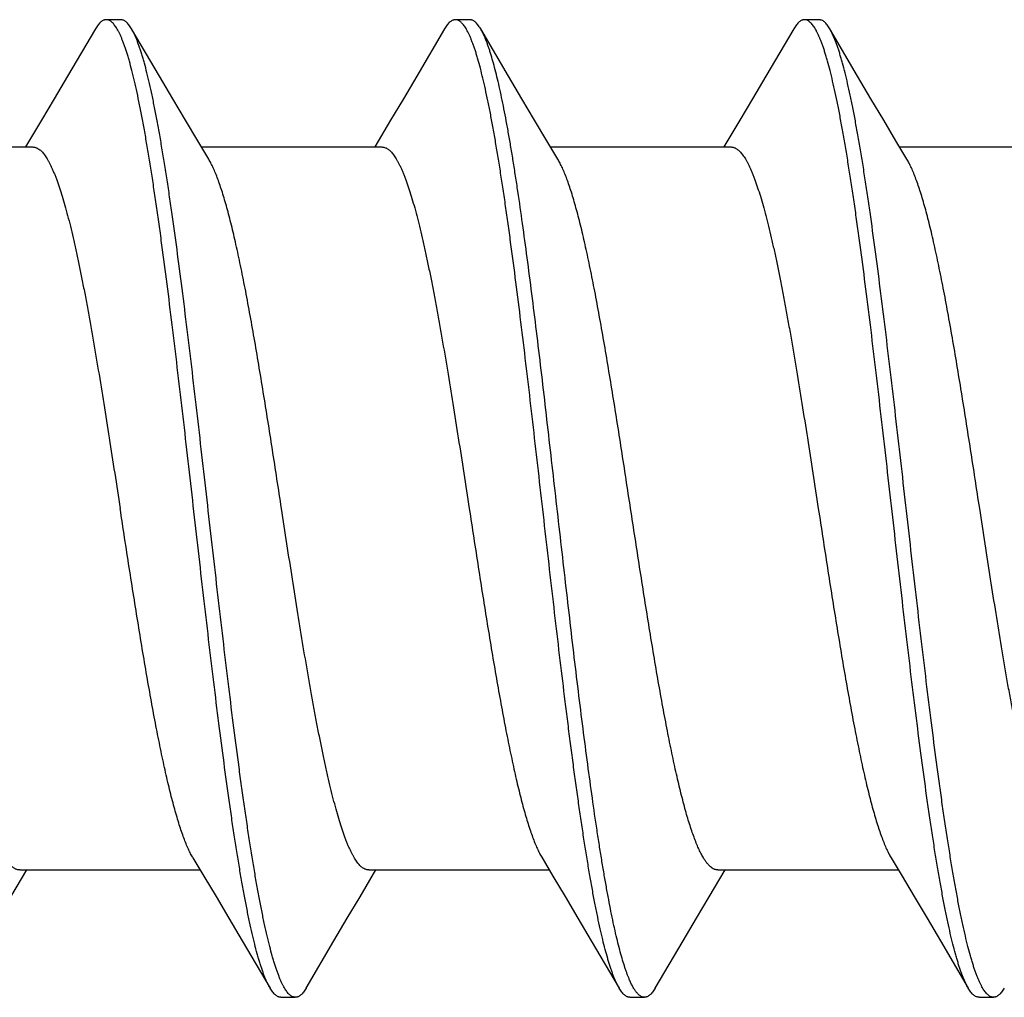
# Model space of a CAD drawing. Header units: feet. Extents: x -114 to 1432, y 355 to 669.
# Tile 179 of 195: x 1297.367 to 1297.75, y 485.998 to 486.378. Entities that reach past the tile are written whole.
import ezdxf

# ---------------------------------------------------------------- set-up
doc = ezdxf.new("R2010")
doc.units = ezdxf.units.FT
doc.header["$MEASUREMENT"] = 0
doc.layers.add('-HARDWARE', color=7, linetype='Continuous')

# ---------------------------------------------------------------- blocks, each defined once
blk = doc.blocks.new('2.5IN_LAGSCREW')
at = {"layer": '-HARDWARE', "color": 7}
for p, q in [((1219.39559, 512.07626), (1219.38998, 512.07626)), ((1219.53118, 512.07626), (1219.52557, 512.07626)), ((1219.66677, 512.07626), (1219.66116, 512.07626)), ((1219.4106, 512.05435), (1219.39979, 512.07268)), ((1219.54619, 512.05435), (1219.53538, 512.07268)), ((1219.68178, 512.05435), (1219.67097, 512.07268)), ((1219.36481, 512.03719), (1219.35865, 512.02684)), ((1219.5004, 512.03719), (1219.49424, 512.02684)), ((1219.63599, 512.03719), (1219.62982, 512.02684)), ((1219.29133, 512.02684), (1219.36144, 512.02684)), ((1219.42692, 512.02684), (1219.49703, 512.02684)), ((1219.56251, 512.02684), (1219.63262, 512.02684)), ((1219.6981, 512.02684), (1219.76821, 512.02684)), ((1219.55908, 511.75111), (1219.56346, 511.74376)), ((1219.35294, 511.73578), (1219.35913, 511.74617)), ((1219.35633, 511.74617), (1219.42644, 511.74617)), ((1219.48853, 511.73578), (1219.49472, 511.74617)), ((1219.49192, 511.74617), (1219.56203, 511.74617)), ((1219.62412, 511.73578), (1219.63031, 511.74617)), ((1219.62751, 511.74617), (1219.69762, 511.74617)), ((1219.44274, 511.71869), (1219.45357, 511.70032)), ((1219.57833, 511.71869), (1219.58916, 511.70032)), ((1219.71392, 511.71869), (1219.72475, 511.70032)), ((1219.58916, 511.70032), (1219.58761, 511.70344)), ((1219.45777, 511.69674), (1219.46339, 511.69674)), ((1219.59336, 511.69674), (1219.59897, 511.69674)), ((1219.72895, 511.69674), (1219.73456, 511.69674))]:
    blk.add_line(p, q, dxfattribs=at)
for points in [[(1219.38578, 512.07268), (1219.37495, 512.05431), (1219.36977, 512.04555), (1219.36481, 512.03719)], [(1219.52137, 512.07268), (1219.51054, 512.05431), (1219.50535, 512.04555), (1219.5004, 512.03719)], [(1219.65696, 512.07268), (1219.64613, 512.05431), (1219.64094, 512.04555), (1219.63599, 512.03719)], [(1219.42974, 512.02211), (1219.42547, 512.02927), (1219.42074, 512.03723), (1219.41578, 512.04558), (1219.4106, 512.05435)], [(1219.56533, 512.02211), (1219.56106, 512.02927), (1219.55633, 512.03723), (1219.55137, 512.04558), (1219.54619, 512.05435)], [(1219.70092, 512.02211), (1219.69665, 512.02927), (1219.69192, 512.03723), (1219.68696, 512.04558), (1219.68178, 512.05435)], [(1219.42362, 511.75089), (1219.42787, 511.74376), (1219.4326, 511.73581), (1219.43756, 511.72745), (1219.44274, 511.71869)], [(1219.6948, 511.75089), (1219.69905, 511.74376), (1219.70378, 511.73581), (1219.70874, 511.72745), (1219.71392, 511.71869)], [(1219.56346, 511.74376), (1219.56819, 511.73581), (1219.57315, 511.72745), (1219.57833, 511.71869)], [(1219.46758, 511.70032), (1219.47839, 511.71866), (1219.48358, 511.72742), (1219.48853, 511.73578)], [(1219.60317, 511.70032), (1219.61398, 511.71866), (1219.61917, 511.72742), (1219.62412, 511.73578)]]:
    blk.add_lwpolyline(points, dxfattribs=at)
for points, knots in [([(1219.38998, 512.07626), (1219.38989, 512.07626), (1219.38971, 512.07625), (1219.38945, 512.07621), (1219.38919, 512.07614), (1219.38883, 512.076), (1219.38838, 512.07576), (1219.38785, 512.07536), (1219.38733, 512.07485), (1219.3868, 512.07423), (1219.38628, 512.0735), (1219.38595, 512.07297), (1219.38578, 512.07268)], [0, 0, 0, 0, 0.045699, 0.091916, 0.13915, 0.187871, 0.291339, 0.405276, 0.531793, 0.672419, 0.828233, 1, 1, 1, 1]), ([(1219.45357, 511.70032), (1219.4534, 511.70062), (1219.45306, 511.70124), (1219.45256, 511.70223), (1219.45207, 511.70332), (1219.45157, 511.70451), (1219.45107, 511.70579), (1219.45058, 511.70717), (1219.45008, 511.70865), (1219.44959, 511.71021), (1219.44909, 511.71188), (1219.44841, 511.71427), (1219.44757, 511.7175), (1219.44658, 511.72164), (1219.44559, 511.72612), (1219.4446, 511.73095), (1219.44361, 511.73611), (1219.44262, 511.74159), (1219.44163, 511.74737), (1219.44063, 511.75345), (1219.43964, 511.75981), (1219.43865, 511.76644), (1219.43731, 511.77578), (1219.43563, 511.788), (1219.43366, 511.80328), (1219.43168, 511.81927), (1219.4297, 511.83582), (1219.42772, 511.8528), (1219.42508, 511.87588), (1219.42245, 511.89906), (1219.41981, 511.92212), (1219.41783, 511.93906), (1219.41585, 511.95555), (1219.41387, 511.97147), (1219.4122, 511.98429), (1219.41086, 511.99416), (1219.40987, 512.00124), (1219.40888, 512.00806), (1219.40788, 512.01463), (1219.40689, 512.02093), (1219.4059, 512.02695), (1219.40491, 512.03266), (1219.40392, 512.03807), (1219.40293, 512.04316), (1219.40194, 512.04791), (1219.40095, 512.05232), (1219.39996, 512.05638), (1219.39911, 512.05954), (1219.39844, 512.06188), (1219.39794, 512.0635), (1219.39744, 512.06503), (1219.39695, 512.06646), (1219.39645, 512.0678), (1219.39596, 512.06904), (1219.39546, 512.07018), (1219.39496, 512.07123), (1219.39447, 512.07218), (1219.39397, 512.07303), (1219.39348, 512.07378), (1219.39298, 512.07444), (1219.39249, 512.07499), (1219.39199, 512.07545), (1219.39149, 512.07581), (1219.39099, 512.07607), (1219.39048, 512.07622), (1219.39014, 512.07626), (1219.38998, 512.07626)], [0, 0, 0, 0, 0.002665, 0.005556, 0.008677, 0.012029, 0.015615, 0.019435, 0.023489, 0.027776, 0.032297, 0.037049, 0.047241, 0.05834, 0.070327, 0.083182, 0.09688, 0.111395, 0.126699, 0.142762, 0.159551, 0.177033, 0.195172, 0.233269, 0.273528, 0.315616, 0.359183, 0.403864, 0.449287, 0.540835, 0.586194, 0.630769, 0.674188, 0.716089, 0.756123, 0.775336, 0.793959, 0.811954, 0.829284, 0.845914, 0.86181, 0.87694, 0.891275, 0.904787, 0.917449, 0.92924, 0.940138, 0.950126, 0.954774, 0.959191, 0.963374, 0.967323, 0.971039, 0.97452, 0.977769, 0.980787, 0.983576, 0.986141, 0.988487, 0.990622, 0.992557, 0.994308, 0.995894, 0.997345, 0.998699, 1, 1, 1, 1]), ([(1219.39979, 512.07268), (1219.39962, 512.07297), (1219.39929, 512.0735), (1219.39876, 512.07423), (1219.39824, 512.07485), (1219.39772, 512.07536), (1219.39719, 512.07576), (1219.39666, 512.07605), (1219.39621, 512.07619), (1219.39585, 512.07625), (1219.39568, 512.07626), (1219.39559, 512.07626)], [0, 0, 0, 0, 0.171787, 0.327618, 0.46826, 0.594792, 0.70874, 0.812221, 0.908074, 0.954296, 1, 1, 1, 1]), ([(1219.52557, 512.07626), (1219.52548, 512.07626), (1219.5253, 512.07625), (1219.52504, 512.07621), (1219.52478, 512.07614), (1219.52442, 512.076), (1219.52397, 512.07576), (1219.52344, 512.07536), (1219.52292, 512.07485), (1219.52239, 512.07423), (1219.52187, 512.0735), (1219.52154, 512.07297), (1219.52137, 512.07268)], [0, 0, 0, 0, 0.045699, 0.091916, 0.13915, 0.18787, 0.29134, 0.405275, 0.531793, 0.672419, 0.828232, 1, 1, 1, 1]), ([(1219.58761, 511.70344), (1219.58745, 511.70382), (1219.58711, 511.70463), (1219.58663, 511.70589), (1219.58615, 511.70724), (1219.58566, 511.70868), (1219.58518, 511.71021), (1219.58452, 511.71243), (1219.58369, 511.71541), (1219.58273, 511.71926), (1219.58176, 511.72345), (1219.5808, 511.72796), (1219.57983, 511.7328), (1219.57886, 511.73794), (1219.57789, 511.74338), (1219.57693, 511.74912), (1219.57596, 511.75513), (1219.57499, 511.7614), (1219.57402, 511.76793), (1219.57306, 511.77469), (1219.57209, 511.78169), (1219.57112, 511.78889), (1219.57015, 511.79629), (1219.56918, 511.80387), (1219.56788, 511.8143), (1219.56626, 511.82767), (1219.56433, 511.84405), (1219.5624, 511.86077), (1219.55982, 511.88336), (1219.55726, 511.90595), (1219.55467, 511.92836), (1219.55274, 511.94475), (1219.55081, 511.96068), (1219.54888, 511.976), (1219.54725, 511.98834), (1219.54594, 511.99782), (1219.54497, 512.0046), (1219.54401, 512.01115), (1219.54304, 512.01744), (1219.54207, 512.02347), (1219.5411, 512.02922), (1219.54014, 512.03468), (1219.53917, 512.03985), (1219.5382, 512.04471), (1219.53723, 512.04924), (1219.53627, 512.05345), (1219.5353, 512.05733), (1219.53448, 512.06033), (1219.53382, 512.06257), (1219.53334, 512.06411), (1219.53285, 512.06556), (1219.53237, 512.06693), (1219.53188, 512.0682), (1219.5314, 512.06938), (1219.53092, 512.07047), (1219.53043, 512.07147), (1219.52995, 512.07237), (1219.52947, 512.07319), (1219.52898, 512.0739), (1219.5285, 512.07453), (1219.52801, 512.07506), (1219.52753, 512.07549), (1219.52704, 512.07583), (1219.52655, 512.07608), (1219.52606, 512.07623), (1219.52573, 512.07626), (1219.52557, 512.07626)], [0, 0, 0, 0, 0.003326, 0.006876, 0.010651, 0.01465, 0.018874, 0.023322, 0.032883, 0.043322, 0.054625, 0.066773, 0.079745, 0.093519, 0.108069, 0.123367, 0.139386, 0.156093, 0.173458, 0.191446, 0.210021, 0.229148, 0.248789, 0.268905, 0.289457, 0.331702, 0.37519, 0.419575, 0.464504, 0.554561, 0.598971, 0.642497, 0.684793, 0.725522, 0.764364, 0.78298, 0.80101, 0.81842, 0.835176, 0.851245, 0.866595, 0.881199, 0.895029, 0.90806, 0.920267, 0.931631, 0.942133, 0.951757, 0.956236, 0.960492, 0.964523, 0.96833, 0.971912, 0.97527, 0.978405, 0.981318, 0.984013, 0.986493, 0.988764, 0.990834, 0.992714, 0.994418, 0.995968, 0.997389, 0.998719, 1, 1, 1, 1]), ([(1219.53538, 512.07268), (1219.53521, 512.07297), (1219.53488, 512.0735), (1219.53435, 512.07423), (1219.53383, 512.07485), (1219.53331, 512.07536), (1219.53278, 512.07576), (1219.53233, 512.076), (1219.53197, 512.07614), (1219.53171, 512.07621), (1219.53144, 512.07625), (1219.53127, 512.07626), (1219.53118, 512.07626)], [0, 0, 0, 0, 0.171767, 0.327582, 0.468206, 0.594725, 0.708661, 0.812129, 0.86085, 0.908084, 0.954301, 1, 1, 1, 1]), ([(1219.66116, 512.07626), (1219.66107, 512.07626), (1219.66089, 512.07625), (1219.66063, 512.07621), (1219.66036, 512.07614), (1219.66001, 512.076), (1219.65956, 512.07576), (1219.65903, 512.07536), (1219.65851, 512.07485), (1219.65798, 512.07423), (1219.65746, 512.0735), (1219.65713, 512.07297), (1219.65696, 512.07268)], [0, 0, 0, 0, 0.045699, 0.091915, 0.13915, 0.187871, 0.29134, 0.405274, 0.531793, 0.672418, 0.828232, 1, 1, 1, 1]), ([(1219.72475, 511.70032), (1219.72458, 511.70062), (1219.72424, 511.70124), (1219.72374, 511.70223), (1219.72325, 511.70332), (1219.72275, 511.70451), (1219.72225, 511.70579), (1219.72176, 511.70717), (1219.72126, 511.70865), (1219.72077, 511.71021), (1219.72027, 511.71188), (1219.71959, 511.71427), (1219.71875, 511.7175), (1219.71776, 511.72164), (1219.71677, 511.72612), (1219.71578, 511.73095), (1219.71479, 511.73611), (1219.7138, 511.74159), (1219.71281, 511.74737), (1219.71181, 511.75345), (1219.71082, 511.75981), (1219.70983, 511.76644), (1219.70848, 511.77578), (1219.70681, 511.788), (1219.70484, 511.80328), (1219.70286, 511.81927), (1219.70088, 511.83582), (1219.6989, 511.8528), (1219.69626, 511.87588), (1219.69363, 511.89906), (1219.69098, 511.92212), (1219.68901, 511.93906), (1219.68703, 511.95555), (1219.68505, 511.97147), (1219.68338, 511.98429), (1219.68204, 511.99416), (1219.68105, 512.00124), (1219.68006, 512.00806), (1219.67906, 512.01463), (1219.67807, 512.02093), (1219.67708, 512.02695), (1219.67609, 512.03266), (1219.6751, 512.03807), (1219.67411, 512.04316), (1219.67312, 512.04791), (1219.67213, 512.05232), (1219.67114, 512.05638), (1219.67029, 512.05954), (1219.66962, 512.06188), (1219.66912, 512.0635), (1219.66862, 512.06503), (1219.66813, 512.06646), (1219.66763, 512.0678), (1219.66714, 512.06904), (1219.66664, 512.07018), (1219.66614, 512.07123), (1219.66565, 512.07218), (1219.66515, 512.07303), (1219.66466, 512.07378), (1219.66416, 512.07444), (1219.66367, 512.07499), (1219.66317, 512.07545), (1219.66267, 512.07581), (1219.66217, 512.07607), (1219.66166, 512.07622), (1219.66132, 512.07626), (1219.66116, 512.07626)], [0, 0, 0, 0, 0.002665, 0.005556, 0.008677, 0.012029, 0.015615, 0.019435, 0.023489, 0.027776, 0.032297, 0.037049, 0.047241, 0.05834, 0.070327, 0.083182, 0.09688, 0.111395, 0.126699, 0.142762, 0.159551, 0.177033, 0.195172, 0.233269, 0.273528, 0.315616, 0.359183, 0.403864, 0.449287, 0.540835, 0.586194, 0.630769, 0.674188, 0.716089, 0.756123, 0.775336, 0.793959, 0.811954, 0.829284, 0.845914, 0.86181, 0.87694, 0.891275, 0.904787, 0.917449, 0.92924, 0.940138, 0.950126, 0.954774, 0.959191, 0.963374, 0.967323, 0.971039, 0.97452, 0.977769, 0.980787, 0.983576, 0.986141, 0.988487, 0.990622, 0.992557, 0.994308, 0.995894, 0.997345, 0.998699, 1, 1, 1, 1]), ([(1219.67097, 512.07268), (1219.6708, 512.07297), (1219.67047, 512.0735), (1219.66994, 512.07423), (1219.66942, 512.07485), (1219.6689, 512.07536), (1219.66837, 512.07576), (1219.66792, 512.076), (1219.66756, 512.07614), (1219.6673, 512.07621), (1219.66703, 512.07625), (1219.66686, 512.07626), (1219.66677, 512.07626)], [0, 0, 0, 0, 0.171768, 0.327582, 0.468207, 0.594726, 0.70866, 0.812129, 0.86085, 0.908085, 0.954301, 1, 1, 1, 1]), ([(1219.46339, 511.69674), (1219.46322, 511.69674), (1219.46288, 511.69678), (1219.46237, 511.69694), (1219.46187, 511.69719), (1219.46137, 511.69755), (1219.46088, 511.69801), (1219.46038, 511.69856), (1219.45988, 511.69922), (1219.45939, 511.69997), (1219.45889, 511.70082), (1219.4584, 511.70177), (1219.4579, 511.70282), (1219.45741, 511.70397), (1219.45691, 511.70521), (1219.45641, 511.70654), (1219.45592, 511.70798), (1219.45542, 511.7095), (1219.45493, 511.71112), (1219.45425, 511.71346), (1219.4534, 511.71662), (1219.45242, 511.72068), (1219.45143, 511.72509), (1219.45043, 511.72985), (1219.44944, 511.73493), (1219.44845, 511.74034), (1219.44746, 511.74606), (1219.44647, 511.75207), (1219.44548, 511.75837), (1219.44449, 511.76494), (1219.44349, 511.77177), (1219.4425, 511.77884), (1219.44116, 511.78871), (1219.43949, 511.80154), (1219.43751, 511.81745), (1219.43553, 511.83395), (1219.43356, 511.85089), (1219.43091, 511.87395), (1219.42829, 511.89712), (1219.42564, 511.9202), (1219.42366, 511.93718), (1219.42168, 511.95374), (1219.41971, 511.96972), (1219.41773, 511.985), (1219.41606, 511.99723), (1219.41471, 512.00656), (1219.41372, 512.01319), (1219.41273, 512.01955), (1219.41174, 512.02563), (1219.41074, 512.03141), (1219.40975, 512.03689), (1219.40876, 512.04205), (1219.40777, 512.04688), (1219.40678, 512.05137), (1219.40579, 512.05551), (1219.40495, 512.05873), (1219.40427, 512.06113), (1219.40378, 512.06279), (1219.40328, 512.06436), (1219.40278, 512.06583), (1219.40229, 512.06721), (1219.40179, 512.06849), (1219.4013, 512.06968), (1219.4008, 512.07077), (1219.4003, 512.07177), (1219.39996, 512.07239), (1219.39979, 512.07268)], [0, 0, 0, 0, 0.001301, 0.002655, 0.004106, 0.005692, 0.007443, 0.009378, 0.011513, 0.013859, 0.016424, 0.019213, 0.022231, 0.02548, 0.028961, 0.032677, 0.036626, 0.040809, 0.045226, 0.049874, 0.059862, 0.07076, 0.082551, 0.095213, 0.108725, 0.12306, 0.13819, 0.154086, 0.170716, 0.188046, 0.206041, 0.224664, 0.243877, 0.283911, 0.325812, 0.369231, 0.413806, 0.459165, 0.550713, 0.596136, 0.640817, 0.684384, 0.726472, 0.766731, 0.804828, 0.822967, 0.840449, 0.857238, 0.873301, 0.888605, 0.90312, 0.916818, 0.929673, 0.94166, 0.952759, 0.962951, 0.967703, 0.972224, 0.976511, 0.980565, 0.984385, 0.987971, 0.991323, 0.994444, 0.997335, 1, 1, 1, 1]), ([(1219.59323, 511.70344), (1219.59307, 511.7038), (1219.59276, 511.70454), (1219.59231, 511.70571), (1219.59186, 511.70695), (1219.59124, 511.70877), (1219.59047, 511.71123), (1219.58957, 511.71442), (1219.58867, 511.71791), (1219.58777, 511.7217), (1219.58687, 511.72577), (1219.58597, 511.73013), (1219.58507, 511.73476), (1219.58417, 511.73966), (1219.58326, 511.74481), (1219.58236, 511.75022), (1219.58146, 511.75586), (1219.58023, 511.76383), (1219.57871, 511.77431), (1219.57691, 511.78747), (1219.57511, 511.80132), (1219.57331, 511.81576), (1219.57151, 511.8307), (1219.56971, 511.84604), (1219.5673, 511.86695), (1219.56491, 511.88803), (1219.5625, 511.90911), (1219.5607, 511.92476), (1219.5589, 511.94014), (1219.5571, 511.95515), (1219.5553, 511.96967), (1219.5535, 511.98361), (1219.5517, 511.99687), (1219.55018, 512.00745), (1219.54895, 512.0155), (1219.54805, 512.02121), (1219.54715, 512.02668), (1219.54625, 512.03191), (1219.54534, 512.03688), (1219.54444, 512.04159), (1219.54354, 512.04602), (1219.54264, 512.05018), (1219.54174, 512.05405), (1219.54084, 512.05762), (1219.53994, 512.0609), (1219.53917, 512.06343), (1219.53855, 512.06531), (1219.5381, 512.0666), (1219.53765, 512.06781), (1219.5372, 512.06894), (1219.53675, 512.06999), (1219.5363, 512.07096), (1219.53585, 512.07185), (1219.53553, 512.07242), (1219.53538, 512.07268)], [0, 0, 0, 0, 0.003141, 0.00648, 0.010018, 0.013754, 0.021819, 0.030672, 0.040303, 0.050701, 0.061852, 0.073739, 0.086345, 0.09965, 0.113632, 0.128269, 0.143536, 0.159408, 0.192858, 0.228394, 0.265773, 0.304738, 0.345022, 0.386345, 0.428423, 0.513674, 0.556257, 0.598419, 0.639867, 0.680315, 0.719484, 0.757105, 0.792918, 0.826679, 0.842718, 0.85816, 0.872978, 0.887149, 0.900648, 0.913455, 0.925548, 0.93691, 0.947524, 0.957374, 0.966449, 0.974739, 0.978588, 0.982238, 0.98569, 0.988944, 0.992, 0.99486, 0.997526, 1, 1, 1, 1]), ([(1219.73456, 511.69674), (1219.7344, 511.69674), (1219.73406, 511.69678), (1219.73355, 511.69694), (1219.73305, 511.69719), (1219.73255, 511.69755), (1219.73205, 511.69801), (1219.73156, 511.69856), (1219.73106, 511.69922), (1219.73057, 511.69997), (1219.73007, 511.70082), (1219.72958, 511.70177), (1219.72908, 511.70282), (1219.72858, 511.70397), (1219.72809, 511.70521), (1219.72759, 511.70654), (1219.7271, 511.70798), (1219.7266, 511.7095), (1219.7261, 511.71112), (1219.72543, 511.71346), (1219.72458, 511.71662), (1219.72359, 511.72068), (1219.7226, 511.72509), (1219.72161, 511.72985), (1219.72062, 511.73493), (1219.71963, 511.74034), (1219.71864, 511.74606), (1219.71765, 511.75207), (1219.71666, 511.75837), (1219.71566, 511.76494), (1219.71467, 511.77177), (1219.71368, 511.77884), (1219.71234, 511.78871), (1219.71067, 511.80154), (1219.70869, 511.81745), (1219.70671, 511.83395), (1219.70474, 511.85089), (1219.70209, 511.87395), (1219.69946, 511.89712), (1219.69682, 511.9202), (1219.69484, 511.93718), (1219.69286, 511.95374), (1219.69088, 511.96972), (1219.68891, 511.985), (1219.68724, 511.99723), (1219.68589, 512.00656), (1219.6849, 512.01319), (1219.68391, 512.01955), (1219.68291, 512.02563), (1219.68192, 512.03141), (1219.68093, 512.03689), (1219.67994, 512.04205), (1219.67895, 512.04688), (1219.67796, 512.05137), (1219.67697, 512.05551), (1219.67613, 512.05873), (1219.67545, 512.06113), (1219.67495, 512.06279), (1219.67446, 512.06436), (1219.67396, 512.06583), (1219.67347, 512.06721), (1219.67297, 512.06849), (1219.67247, 512.06968), (1219.67198, 512.07077), (1219.67148, 512.07177), (1219.67114, 512.07239), (1219.67097, 512.07268)], [0, 0, 0, 0, 0.001301, 0.002655, 0.004106, 0.005692, 0.007443, 0.009378, 0.011513, 0.013859, 0.016424, 0.019213, 0.022231, 0.02548, 0.028961, 0.032677, 0.036626, 0.040809, 0.045226, 0.049874, 0.059862, 0.07076, 0.082551, 0.095213, 0.108725, 0.12306, 0.13819, 0.154086, 0.170716, 0.188046, 0.206041, 0.224664, 0.243877, 0.283911, 0.325812, 0.369231, 0.413806, 0.459165, 0.550713, 0.596136, 0.640817, 0.684384, 0.726472, 0.766731, 0.804828, 0.822967, 0.840449, 0.857238, 0.873301, 0.888605, 0.90312, 0.916818, 0.929673, 0.94166, 0.952759, 0.962951, 0.967703, 0.972224, 0.976511, 0.980565, 0.984385, 0.987971, 0.991323, 0.994444, 0.997335, 1, 1, 1, 1]), ([(1219.36144, 512.02684), (1219.36162, 512.02684), (1219.36198, 512.02681), (1219.36251, 512.02668), (1219.36305, 512.02646), (1219.36358, 512.02616), (1219.36411, 512.02578), (1219.36464, 512.02531), (1219.36517, 512.02476), (1219.3657, 512.02413), (1219.36623, 512.02341), (1219.36676, 512.02262), (1219.36729, 512.02174), (1219.36782, 512.02078), (1219.36834, 512.01973), (1219.36887, 512.01861), (1219.3694, 512.01741), (1219.36993, 512.01613), (1219.37046, 512.01478), (1219.37118, 512.01282), (1219.37208, 512.01018), (1219.37313, 512.00679), (1219.37419, 512.0031), (1219.37525, 511.99914), (1219.3763, 511.9949), (1219.37736, 511.99041), (1219.37842, 511.98566), (1219.37947, 511.98067), (1219.38053, 511.97546), (1219.38159, 511.97004), (1219.38265, 511.96441), (1219.3837, 511.95859), (1219.38513, 511.95051), (1219.38691, 511.94004), (1219.38902, 511.92711), (1219.39112, 511.91379), (1219.39323, 511.90021), (1219.39464, 511.89109), (1219.39534, 511.8865)], [0, 0, 0, 0, 0.003625, 0.007342, 0.011232, 0.015371, 0.019817, 0.02462, 0.029816, 0.035434, 0.041496, 0.048019, 0.055015, 0.062492, 0.070456, 0.078913, 0.087863, 0.097308, 0.107248, 0.117681, 0.140014, 0.164281, 0.190444, 0.218455, 0.24826, 0.279799, 0.313003, 0.347801, 0.384116, 0.421866, 0.460965, 0.501325, 0.542853, 0.629022, 0.718672, 0.810966, 0.905036, 1, 1, 1, 1]), ([(1219.49703, 512.02684), (1219.49721, 512.02684), (1219.49757, 512.02681), (1219.4981, 512.02668), (1219.49864, 512.02646), (1219.49917, 512.02616), (1219.4997, 512.02578), (1219.50023, 512.02531), (1219.50076, 512.02476), (1219.50129, 512.02413), (1219.50182, 512.02341), (1219.50235, 512.02262), (1219.50288, 512.02174), (1219.5034, 512.02078), (1219.50393, 512.01973), (1219.50446, 512.01861), (1219.50499, 512.01741), (1219.50552, 512.01613), (1219.50605, 512.01478), (1219.50677, 512.01282), (1219.50767, 512.01018), (1219.50872, 512.00679), (1219.50978, 512.0031), (1219.51084, 511.99914), (1219.51189, 511.9949), (1219.51295, 511.99041), (1219.51401, 511.98566), (1219.51506, 511.98067), (1219.51612, 511.97546), (1219.51718, 511.97004), (1219.51824, 511.96441), (1219.51929, 511.95859), (1219.52072, 511.95051), (1219.5225, 511.94004), (1219.5246, 511.92711), (1219.52671, 511.91379), (1219.52882, 511.90021), (1219.53022, 511.89109), (1219.53093, 511.8865)], [0, 0, 0, 0, 0.003625, 0.007342, 0.011232, 0.015371, 0.019817, 0.02462, 0.029816, 0.035434, 0.041496, 0.048019, 0.055015, 0.062492, 0.070456, 0.078913, 0.087863, 0.097308, 0.107248, 0.117681, 0.140014, 0.164281, 0.190444, 0.218455, 0.24826, 0.279799, 0.313003, 0.347801, 0.384116, 0.421866, 0.460966, 0.501325, 0.542853, 0.629022, 0.718672, 0.810966, 0.905036, 1, 1, 1, 1]), ([(1219.63262, 512.02684), (1219.6328, 512.02684), (1219.63316, 512.02681), (1219.63369, 512.02668), (1219.63423, 512.02646), (1219.63476, 512.02616), (1219.63529, 512.02578), (1219.63582, 512.02531), (1219.63635, 512.02476), (1219.63688, 512.02413), (1219.63741, 512.02341), (1219.63794, 512.02262), (1219.63847, 512.02174), (1219.63899, 512.02078), (1219.63952, 512.01973), (1219.64005, 512.01861), (1219.64058, 512.01741), (1219.64111, 512.01613), (1219.64164, 512.01478), (1219.64236, 512.01282), (1219.64326, 512.01018), (1219.64431, 512.00679), (1219.64537, 512.0031), (1219.64643, 511.99914), (1219.64748, 511.9949), (1219.64854, 511.99041), (1219.6496, 511.98566), (1219.65065, 511.98067), (1219.65171, 511.97546), (1219.65277, 511.97004), (1219.65382, 511.96441), (1219.65488, 511.95859), (1219.65631, 511.95051), (1219.65809, 511.94004), (1219.66019, 511.92711), (1219.6623, 511.91379), (1219.66441, 511.90021), (1219.66581, 511.89109), (1219.66652, 511.8865)], [0, 0, 0, 0, 0.003625, 0.007342, 0.011232, 0.015371, 0.019817, 0.02462, 0.029816, 0.035434, 0.041496, 0.048019, 0.055015, 0.062492, 0.070456, 0.078913, 0.087863, 0.097308, 0.107248, 0.117681, 0.140014, 0.164281, 0.190444, 0.218455, 0.24826, 0.279799, 0.313003, 0.347801, 0.384116, 0.421866, 0.460966, 0.501325, 0.542853, 0.629022, 0.718672, 0.810966, 0.905036, 1, 1, 1, 1]), ([(1219.45802, 511.8865), (1219.45685, 511.89413), (1219.4551, 511.90551), (1219.45274, 511.92057), (1219.45098, 511.93156), (1219.44921, 511.94226), (1219.44745, 511.95258), (1219.44569, 511.96246), (1219.44393, 511.97183), (1219.44244, 511.97929), (1219.44125, 511.98496), (1219.44036, 511.98896), (1219.43948, 511.9928), (1219.4386, 511.99646), (1219.43772, 511.99993), (1219.43684, 512.00322), (1219.43596, 512.0063), (1219.43507, 512.00919), (1219.43419, 512.01187), (1219.43331, 512.01435), (1219.43243, 512.0166), (1219.43155, 512.01864), (1219.43067, 512.02047), (1219.43005, 512.02159), (1219.42974, 512.02211)], [0, 0, 0, 0, 0.166713, 0.248705, 0.329069, 0.407282, 0.482834, 0.555238, 0.624027, 0.688765, 0.719486, 0.749045, 0.777396, 0.804498, 0.830311, 0.854798, 0.877927, 0.899668, 0.919997, 0.938894, 0.956344, 0.972342, 0.986889, 1, 1, 1, 1]), ([(1219.59361, 511.8865), (1219.59244, 511.89413), (1219.59069, 511.90551), (1219.58833, 511.92057), (1219.58657, 511.93156), (1219.5848, 511.94226), (1219.58304, 511.95258), (1219.58128, 511.96246), (1219.57952, 511.97183), (1219.57803, 511.97929), (1219.57684, 511.98496), (1219.57595, 511.98896), (1219.57507, 511.9928), (1219.57419, 511.99646), (1219.57331, 511.99993), (1219.57243, 512.00322), (1219.57154, 512.0063), (1219.57066, 512.00919), (1219.56978, 512.01187), (1219.5689, 512.01435), (1219.56802, 512.0166), (1219.56714, 512.01864), (1219.56626, 512.02047), (1219.56564, 512.02159), (1219.56533, 512.02211)], [0, 0, 0, 0, 0.166713, 0.248705, 0.329069, 0.407282, 0.482834, 0.555238, 0.624027, 0.688765, 0.719486, 0.749045, 0.777396, 0.804498, 0.830311, 0.854798, 0.877927, 0.899668, 0.919997, 0.938894, 0.956344, 0.972342, 0.986889, 1, 1, 1, 1]), ([(1219.7292, 511.8865), (1219.72803, 511.89413), (1219.72628, 511.90551), (1219.72392, 511.92057), (1219.72215, 511.93156), (1219.72039, 511.94226), (1219.71863, 511.95258), (1219.71687, 511.96246), (1219.71511, 511.97183), (1219.71362, 511.97929), (1219.71243, 511.98496), (1219.71154, 511.98896), (1219.71066, 511.9928), (1219.70978, 511.99646), (1219.7089, 511.99993), (1219.70802, 512.00322), (1219.70713, 512.0063), (1219.70625, 512.00919), (1219.70537, 512.01187), (1219.70449, 512.01435), (1219.70361, 512.0166), (1219.70273, 512.01864), (1219.70185, 512.02047), (1219.70123, 512.02159), (1219.70092, 512.02211)], [0, 0, 0, 0, 0.166713, 0.248705, 0.329069, 0.407282, 0.482834, 0.555238, 0.624027, 0.688765, 0.719486, 0.749045, 0.777396, 0.804498, 0.830311, 0.854798, 0.877927, 0.899668, 0.919997, 0.938894, 0.956344, 0.972342, 0.986889, 1, 1, 1, 1]), ([(1219.35633, 511.74617), (1219.35615, 511.74617), (1219.35579, 511.7462), (1219.35526, 511.74633), (1219.35472, 511.74654), (1219.35419, 511.74684), (1219.35366, 511.74722), (1219.35313, 511.74769), (1219.3526, 511.74824), (1219.35207, 511.74887), (1219.35154, 511.74959), (1219.35101, 511.75039), (1219.35049, 511.75127), (1219.34996, 511.75223), (1219.34943, 511.75327), (1219.3489, 511.75439), (1219.34837, 511.75559), (1219.34784, 511.75687), (1219.34731, 511.75823), (1219.34659, 511.76018), (1219.34569, 511.76282), (1219.34464, 511.76622), (1219.34358, 511.7699), (1219.34253, 511.77387), (1219.34147, 511.7781), (1219.34041, 511.7826), (1219.33936, 511.78734), (1219.3383, 511.79233), (1219.33724, 511.79754), (1219.33618, 511.80297), (1219.33513, 511.8086), (1219.33407, 511.81441), (1219.33264, 511.82249), (1219.33086, 511.83296), (1219.32876, 511.84589), (1219.32665, 511.85921), (1219.32454, 511.87279), (1219.32314, 511.88192), (1219.32243, 511.8865)], [0, 0, 0, 0, 0.003625, 0.007342, 0.011232, 0.015371, 0.019817, 0.02462, 0.029816, 0.035434, 0.041496, 0.048019, 0.055015, 0.062492, 0.070456, 0.078913, 0.087863, 0.097308, 0.107248, 0.117681, 0.140014, 0.164281, 0.190444, 0.218455, 0.24826, 0.279799, 0.313003, 0.347801, 0.384116, 0.421866, 0.460966, 0.501325, 0.542853, 0.629022, 0.718672, 0.810966, 0.905036, 1, 1, 1, 1]), ([(1219.42362, 511.75089), (1219.42331, 511.75141), (1219.42269, 511.75254), (1219.42181, 511.75436), (1219.42093, 511.7564), (1219.42005, 511.75866), (1219.41917, 511.76113), (1219.41829, 511.76381), (1219.41741, 511.7667), (1219.41653, 511.76979), (1219.41564, 511.77307), (1219.41476, 511.77655), (1219.41388, 511.7802), (1219.413, 511.78404), (1219.41211, 511.78805), (1219.41092, 511.79371), (1219.40943, 511.80117), (1219.40767, 511.81054), (1219.40591, 511.82042), (1219.40415, 511.83074), (1219.40239, 511.84144), (1219.40063, 511.85244), (1219.39826, 511.86749), (1219.39651, 511.87887), (1219.39534, 511.8865)], [0, 0, 0, 0, 0.013111, 0.027658, 0.043656, 0.061106, 0.080003, 0.100332, 0.122073, 0.145202, 0.169689, 0.195502, 0.222604, 0.250955, 0.280514, 0.311235, 0.375973, 0.444762, 0.517166, 0.592718, 0.670931, 0.751295, 0.833287, 1, 1, 1, 1]), ([(1219.49192, 511.74617), (1219.49174, 511.74617), (1219.49138, 511.7462), (1219.49085, 511.74633), (1219.49031, 511.74654), (1219.48978, 511.74684), (1219.48925, 511.74722), (1219.48872, 511.74769), (1219.48819, 511.74824), (1219.48766, 511.74887), (1219.48713, 511.74959), (1219.4866, 511.75039), (1219.48608, 511.75127), (1219.48555, 511.75223), (1219.48502, 511.75327), (1219.48449, 511.75439), (1219.48396, 511.75559), (1219.48343, 511.75687), (1219.4829, 511.75823), (1219.48218, 511.76018), (1219.48128, 511.76282), (1219.48023, 511.76622), (1219.47917, 511.7699), (1219.47812, 511.77387), (1219.47706, 511.7781), (1219.476, 511.7826), (1219.47495, 511.78734), (1219.47389, 511.79233), (1219.47283, 511.79754), (1219.47177, 511.80297), (1219.47072, 511.8086), (1219.46966, 511.81441), (1219.46823, 511.82249), (1219.46645, 511.83296), (1219.46435, 511.84589), (1219.46224, 511.85921), (1219.46013, 511.87279), (1219.45873, 511.88192), (1219.45802, 511.8865)], [0, 0, 0, 0, 0.003625, 0.007342, 0.011232, 0.015371, 0.019817, 0.02462, 0.029816, 0.035434, 0.041496, 0.048019, 0.055015, 0.062492, 0.070456, 0.078913, 0.087863, 0.097308, 0.107248, 0.117681, 0.140014, 0.164281, 0.190444, 0.218455, 0.24826, 0.279799, 0.313003, 0.347801, 0.384116, 0.421866, 0.460966, 0.501325, 0.542853, 0.629022, 0.718672, 0.810966, 0.905036, 1, 1, 1, 1]), ([(1219.53093, 511.8865), (1219.5321, 511.87891), (1219.53384, 511.86758), (1219.53619, 511.85259), (1219.53794, 511.84164), (1219.5397, 511.83098), (1219.54145, 511.8207), (1219.5432, 511.81085), (1219.54495, 511.8015), (1219.54643, 511.79406), (1219.54763, 511.78841), (1219.54851, 511.7844), (1219.54938, 511.78057), (1219.55026, 511.77691), (1219.55114, 511.77343), (1219.55202, 511.77014), (1219.55289, 511.76705), (1219.55377, 511.76415), (1219.55465, 511.76145), (1219.55553, 511.75897), (1219.5564, 511.75669), (1219.55728, 511.75463), (1219.55815, 511.75278), (1219.55877, 511.75164), (1219.55908, 511.75111)], [0, 0, 0, 0, 0.166257, 0.248037, 0.328209, 0.406255, 0.481671, 0.553975, 0.622706, 0.68743, 0.718163, 0.747746, 0.776135, 0.803287, 0.829164, 0.853728, 0.876947, 0.898793, 0.919239, 0.938265, 0.955858, 0.972008, 0.986719, 1, 1, 1, 1]), ([(1219.62176, 511.75111), (1219.62145, 511.75164), (1219.62084, 511.75278), (1219.61996, 511.75463), (1219.61908, 511.75669), (1219.61821, 511.75897), (1219.61733, 511.76145), (1219.61645, 511.76415), (1219.61558, 511.76705), (1219.6147, 511.77014), (1219.61382, 511.77343), (1219.61294, 511.77691), (1219.61206, 511.78057), (1219.61119, 511.7844), (1219.61031, 511.78841), (1219.60912, 511.79406), (1219.60763, 511.8015), (1219.60588, 511.81085), (1219.60413, 511.8207), (1219.60238, 511.83098), (1219.60063, 511.84164), (1219.59887, 511.85259), (1219.59652, 511.86758), (1219.59478, 511.87891), (1219.59361, 511.8865)], [0, 0, 0, 0, 0.013281, 0.027992, 0.044142, 0.061735, 0.080761, 0.101207, 0.123053, 0.146272, 0.170836, 0.196713, 0.223865, 0.252254, 0.281837, 0.31257, 0.377294, 0.446025, 0.518329, 0.593745, 0.671791, 0.751963, 0.833743, 1, 1, 1, 1]), ([(1219.66652, 511.8865), (1219.66769, 511.87887), (1219.66944, 511.86749), (1219.6718, 511.85244), (1219.67357, 511.84144), (1219.67533, 511.83074), (1219.67709, 511.82042), (1219.67885, 511.81054), (1219.68061, 511.80117), (1219.6821, 511.79371), (1219.68329, 511.78805), (1219.68418, 511.78404), (1219.68506, 511.7802), (1219.68594, 511.77655), (1219.68682, 511.77307), (1219.6877, 511.76979), (1219.68859, 511.7667), (1219.68947, 511.76381), (1219.69035, 511.76113), (1219.69123, 511.75866), (1219.69211, 511.7564), (1219.69299, 511.75436), (1219.69387, 511.75254), (1219.69449, 511.75141), (1219.6948, 511.75089)], [0, 0, 0, 0, 0.166713, 0.248705, 0.329069, 0.407282, 0.482834, 0.555238, 0.624027, 0.688765, 0.719486, 0.749045, 0.777396, 0.804498, 0.830311, 0.854798, 0.877927, 0.899668, 0.919997, 0.938894, 0.956344, 0.972342, 0.986889, 1, 1, 1, 1]), ([(1219.7631, 511.74617), (1219.76292, 511.74617), (1219.76256, 511.7462), (1219.76203, 511.74633), (1219.76149, 511.74654), (1219.76096, 511.74684), (1219.76043, 511.74722), (1219.7599, 511.74769), (1219.75937, 511.74824), (1219.75884, 511.74887), (1219.75831, 511.74959), (1219.75778, 511.75039), (1219.75725, 511.75127), (1219.75673, 511.75223), (1219.7562, 511.75327), (1219.75567, 511.75439), (1219.75514, 511.75559), (1219.75461, 511.75687), (1219.75408, 511.75823), (1219.75336, 511.76018), (1219.75246, 511.76282), (1219.75141, 511.76622), (1219.75035, 511.7699), (1219.74929, 511.77387), (1219.74824, 511.7781), (1219.74718, 511.7826), (1219.74612, 511.78734), (1219.74507, 511.79233), (1219.74401, 511.79754), (1219.74295, 511.80297), (1219.7419, 511.8086), (1219.74084, 511.81441), (1219.73941, 511.82249), (1219.73763, 511.83296), (1219.73553, 511.84589), (1219.73342, 511.85921), (1219.73131, 511.87279), (1219.72991, 511.88192), (1219.7292, 511.8865)], [0, 0, 0, 0, 0.003625, 0.007342, 0.011232, 0.015371, 0.019817, 0.02462, 0.029816, 0.035434, 0.041496, 0.048019, 0.055015, 0.062492, 0.070456, 0.078913, 0.087863, 0.097308, 0.107248, 0.117681, 0.140014, 0.164281, 0.190444, 0.218455, 0.24826, 0.279799, 0.313003, 0.347801, 0.384116, 0.421866, 0.460966, 0.501325, 0.542853, 0.629022, 0.718672, 0.810966, 0.905036, 1, 1, 1, 1]), ([(1219.62751, 511.74617), (1219.62739, 511.74617), (1219.62715, 511.74618), (1219.62679, 511.74624), (1219.62643, 511.74634), (1219.62593, 511.74652), (1219.62532, 511.74686), (1219.6246, 511.74742), (1219.62388, 511.74812), (1219.62316, 511.74898), (1219.62244, 511.74999), (1219.62199, 511.75072), (1219.62176, 511.75111)], [0, 0, 0, 0, 0.045505, 0.091538, 0.13861, 0.187197, 0.290505, 0.404429, 0.531072, 0.671923, 0.828011, 1, 1, 1, 1]), ([(1219.59897, 511.69674), (1219.59885, 511.69674), (1219.59861, 511.69676), (1219.59825, 511.69684), (1219.59789, 511.69698), (1219.59753, 511.69716), (1219.59717, 511.6974), (1219.59681, 511.69769), (1219.59645, 511.69804), (1219.59609, 511.69843), (1219.59573, 511.69888), (1219.59537, 511.69938), (1219.59501, 511.69993), (1219.59465, 511.70053), (1219.59429, 511.70118), (1219.5938, 511.70215), (1219.59345, 511.70291), (1219.59323, 511.70344)], [0, 0, 0, 0, 0.039027, 0.078877, 0.120323, 0.164051, 0.210646, 0.260589, 0.314265, 0.371984, 0.433988, 0.500473, 0.571589, 0.647458, 0.728175, 0.813808, 1, 1, 1, 1]), ([(1219.45777, 511.69674), (1219.45768, 511.69674), (1219.45751, 511.69675), (1219.45724, 511.6968), (1219.45698, 511.69687), (1219.45662, 511.697), (1219.45617, 511.69725), (1219.45565, 511.69765), (1219.45512, 511.69816), (1219.4546, 511.69878), (1219.45407, 511.6995), (1219.45374, 511.70004), (1219.45357, 511.70032)], [0, 0, 0, 0, 0.045699, 0.091915, 0.13915, 0.187871, 0.29134, 0.405274, 0.531793, 0.672418, 0.828232, 1, 1, 1, 1]), ([(1219.46758, 511.70032), (1219.46742, 511.70004), (1219.46708, 511.6995), (1219.46656, 511.69878), (1219.46604, 511.69816), (1219.46551, 511.69765), (1219.46498, 511.69725), (1219.46453, 511.697), (1219.46418, 511.69687), (1219.46391, 511.6968), (1219.46365, 511.69675), (1219.46347, 511.69674), (1219.46339, 511.69674)], [0, 0, 0, 0, 0.171768, 0.327582, 0.468207, 0.594726, 0.70866, 0.812129, 0.86085, 0.908085, 0.954301, 1, 1, 1, 1]), ([(1219.59336, 511.69674), (1219.59327, 511.69674), (1219.5931, 511.69675), (1219.59283, 511.6968), (1219.59257, 511.69687), (1219.59221, 511.697), (1219.59176, 511.69725), (1219.59124, 511.69765), (1219.59071, 511.69816), (1219.59019, 511.69878), (1219.58966, 511.6995), (1219.58933, 511.70004), (1219.58916, 511.70032)], [0, 0, 0, 0, 0.045699, 0.091916, 0.13915, 0.187871, 0.29134, 0.405277, 0.531796, 0.672419, 0.828231, 1, 1, 1, 1]), ([(1219.60317, 511.70032), (1219.603, 511.70004), (1219.60267, 511.6995), (1219.60215, 511.69878), (1219.60163, 511.69816), (1219.6011, 511.69765), (1219.60057, 511.69725), (1219.60012, 511.697), (1219.59977, 511.69687), (1219.5995, 511.6968), (1219.59924, 511.69675), (1219.59906, 511.69674), (1219.59897, 511.69674)], [0, 0, 0, 0, 0.171768, 0.327581, 0.468207, 0.594725, 0.70866, 0.81213, 0.86085, 0.908084, 0.954301, 1, 1, 1, 1]), ([(1219.72895, 511.69674), (1219.72886, 511.69674), (1219.72869, 511.69675), (1219.72833, 511.69681), (1219.72788, 511.69696), (1219.72735, 511.69725), (1219.72682, 511.69765), (1219.7263, 511.69816), (1219.72578, 511.69878), (1219.72525, 511.6995), (1219.72492, 511.70004), (1219.72475, 511.70032)], [0, 0, 0, 0, 0.045704, 0.091926, 0.187779, 0.29126, 0.405209, 0.53174, 0.672382, 0.828213, 1, 1, 1, 1]), ([(1219.73876, 511.70032), (1219.73859, 511.70004), (1219.73826, 511.6995), (1219.73774, 511.69878), (1219.73721, 511.69816), (1219.73669, 511.69765), (1219.73616, 511.69725), (1219.73571, 511.697), (1219.73536, 511.69687), (1219.73509, 511.6968), (1219.73483, 511.69675), (1219.73465, 511.69674), (1219.73456, 511.69674)], [0, 0, 0, 0, 0.171767, 0.327581, 0.468207, 0.594724, 0.708661, 0.812129, 0.86085, 0.908084, 0.954301, 1, 1, 1, 1])]:
    blk.add_open_spline(points, degree=3, knots=knots, dxfattribs=at)

msp = doc.modelspace()

# ---------------------------------------------------------------- block references
at = {"layer": '-HARDWARE'}
msp.add_blockref('2.5IN_LAGSCREW', (78.011, -25.69841), dxfattribs=at)

doc.saveas('drawing.dxf')
